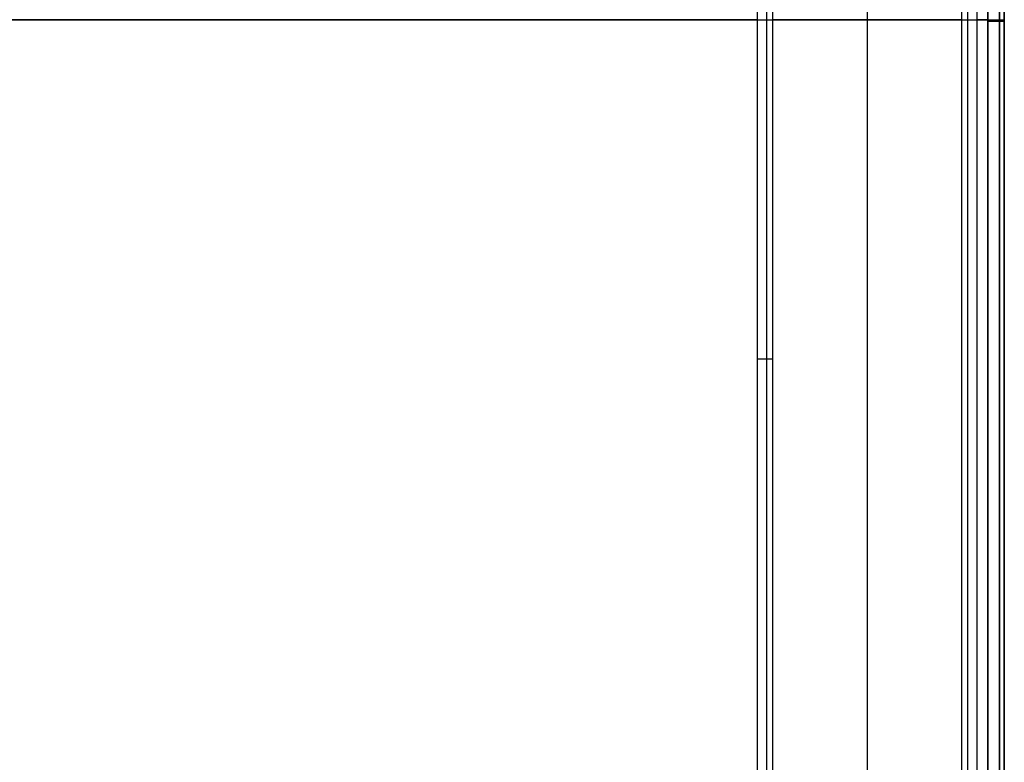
# Model space of a CAD drawing. Header units: millimetres. Extents: x -299 to -179, y 76 to 121.
# Tile 48 of 69: x -194 to -179, y 87 to 98. Entities that reach past the tile are written whole.
import ezdxf

# ---------------------------------------------------------------- set-up
doc = ezdxf.new("R2010")
doc.units = ezdxf.units.MM
doc.header["$MEASUREMENT"] = 0
doc.layers.add('Predefinito', color=7, linetype='Continuous', true_color=0x000000)

msp = doc.modelspace()

# ---------------------------------------------------------------- linework, layer by layer
at = {"layer": 'Predefinito'}
for p, q in [((-179.541, 120.835, -14), (-179.541, 75.835, -14)), ((-179.541, 75.835), (-179.541, 120.835)), ((-179.364, 75.835, -0.073), (-179.364, 120.835, -0.073)), ((-179.364, 120.835, -13.927), (-179.364, 75.835, -13.927)), ((-179.291, 75.835, -0.25), (-179.291, 120.835, -0.25)), ((-179.291, 120.835, -13.75), (-179.291, 75.835, -13.75)), ((-179.291, 120.835, -7), (-179.291, 75.835, -7)), ((-179.948, 120.191, -0.172), (-179.948, 76.479, -0.172)), ((-179.857, 120.191, -0.047), (-179.857, 76.479, -0.047)), ((-179.711, 120.191), (-179.711, 76.479)), ((-181.391, 107.469, -4.539), (-181.391, 77.922, -4.539)), ((-183.072, 79.366, -9.079), (-183.072, 106.911, -9.079)), ((-182.925, 79.366, -9.031), (-182.925, 106.911, -9.031)), ((-182.835, 79.366, -8.907), (-182.835, 106.911, -8.907)), ((-299.041, 98.335, -14), (-179.541, 98.335, -14)), ((-183.072, 98.335, -9.079), (-225.44, 98.335, -9.079)), ((-179.948, 98.335, -0.172), (-182.835, 98.335, -8.907)), ((-179.541, 98.335), (-179.711, 98.335)), ((-179.541, 98.335, -14), (-179.533, 98.335, -14)), ((-179.541, 98.31), (-179.533, 98.31, 0)), ((-179.533, 98.335, -14), (-179.524, 98.335, -13.999)), ((-179.533, 98.31, 0), (-179.524, 98.31, -0.001)), ((-179.524, 98.335, -13.999), (-179.516, 98.335, -13.999)), ((-179.524, 98.31, -0.001), (-179.516, 98.31, -0.001)), ((-179.516, 98.335, -13.999), (-179.507, 98.335, -13.998)), ((-179.516, 98.31, -0.001), (-179.507, 98.31, -0.002)), ((-179.507, 98.335, -13.998), (-179.499, 98.335, -13.996)), ((-179.507, 98.31, -0.002), (-179.499, 98.31, -0.004)), ((-179.499, 98.335, -13.996), (-179.49, 98.335, -13.995)), ((-179.499, 98.31, -0.004), (-179.49, 98.31, -0.005)), ((-179.49, 98.335, -13.995), (-179.482, 98.335, -13.993)), ((-179.49, 98.31, -0.005), (-179.482, 98.31, -0.007)), ((-179.482, 98.335, -13.993), (-179.474, 98.335, -13.991)), ((-179.482, 98.31, -0.007), (-179.474, 98.31, -0.009)), ((-179.474, 98.335, -13.991), (-179.466, 98.335, -13.988)), ((-179.474, 98.31, -0.009), (-179.466, 98.31, -0.012)), ((-179.466, 98.335, -13.988), (-179.457, 98.335, -13.986)), ((-179.466, 98.31, -0.012), (-179.457, 98.31, -0.014)), ((-179.457, 98.335, -13.986), (-179.45, 98.335, -13.983)), ((-179.457, 98.31, -0.014), (-179.45, 98.31, -0.017)), ((-179.45, 98.335, -13.983), (-179.442, 98.335, -13.979)), ((-179.45, 98.31, -0.017), (-179.442, 98.31, -0.021)), ((-179.442, 98.335, -13.979), (-179.434, 98.335, -13.976)), ((-179.442, 98.31, -0.021), (-179.434, 98.31, -0.024)), ((-179.434, 98.335, -13.976), (-179.426, 98.335, -13.972)), ((-179.434, 98.31, -0.024), (-179.426, 98.31, -0.028)), ((-179.426, 98.335, -13.972), (-179.419, 98.335, -13.968)), ((-179.426, 98.31, -0.028), (-179.419, 98.31, -0.032)), ((-179.419, 98.335, -13.968), (-179.411, 98.335, -13.964)), ((-179.419, 98.31, -0.032), (-179.411, 98.31, -0.036)), ((-179.411, 98.335, -13.964), (-179.404, 98.335, -13.959)), ((-179.411, 98.31, -0.036), (-179.404, 98.31, -0.041)), ((-179.404, 98.335, -13.959), (-179.397, 98.335, -13.954)), ((-179.404, 98.31, -0.041), (-179.397, 98.31, -0.046)), ((-179.397, 98.335, -13.954), (-179.39, 98.335, -13.949)), ((-179.397, 98.31, -0.046), (-179.39, 98.31, -0.051)), ((-179.39, 98.335, -13.949), (-179.383, 98.335, -13.944)), ((-179.39, 98.31, -0.051), (-179.383, 98.31, -0.056)), ((-179.383, 98.335, -13.944), (-179.377, 98.335, -13.938)), ((-179.383, 98.31, -0.056), (-179.377, 98.31, -0.062)), ((-179.377, 98.335, -13.938), (-179.371, 98.335, -13.933)), ((-179.377, 98.31, -0.062), (-179.371, 98.31, -0.067)), ((-179.371, 98.335, -13.933), (-179.364, 98.335, -13.927)), ((-179.371, 98.31, -0.067), (-179.364, 98.31, -0.073)), ((-179.364, 98.335, -13.927), (-179.359, 98.335, -13.921)), ((-179.364, 98.31, -0.073), (-179.359, 98.31, -0.079)), ((-179.359, 98.335, -13.921), (-179.353, 98.335, -13.914)), ((-179.359, 98.31, -0.079), (-179.353, 98.31, -0.086)), ((-179.353, 98.335, -13.914), (-179.347, 98.335, -13.908)), ((-179.353, 98.31, -0.086), (-179.347, 98.31, -0.092)), ((-179.347, 98.335, -13.908), (-179.342, 98.335, -13.901)), ((-179.347, 98.31, -0.092), (-179.342, 98.31, -0.099)), ((-179.342, 98.335, -13.901), (-179.337, 98.335, -13.894)), ((-179.342, 98.31, -0.099), (-179.337, 98.31, -0.106)), ((-179.337, 98.335, -13.894), (-179.332, 98.335, -13.887)), ((-179.337, 98.31, -0.106), (-179.332, 98.31, -0.113)), ((-179.332, 98.335, -13.887), (-179.328, 98.335, -13.88)), ((-179.332, 98.31, -0.113), (-179.328, 98.31, -0.12)), ((-179.328, 98.335, -13.88), (-179.323, 98.335, -13.873)), ((-179.328, 98.31, -0.12), (-179.323, 98.31, -0.127)), ((-179.323, 98.335, -13.873), (-179.319, 98.335, -13.865)), ((-179.323, 98.31, -0.127), (-179.319, 98.31, -0.135)), ((-179.319, 98.335, -13.865), (-179.315, 98.335, -13.857)), ((-179.319, 98.31, -0.135), (-179.315, 98.31, -0.143)), ((-179.315, 98.335, -13.857), (-179.312, 98.335, -13.85)), ((-179.315, 98.31, -0.143), (-179.312, 98.31, -0.15)), ((-179.312, 98.335, -13.85), (-179.309, 98.335, -13.842)), ((-179.312, 98.31, -0.15), (-179.309, 98.31, -0.158)), ((-179.309, 98.335, -13.842), (-179.306, 98.335, -13.834)), ((-179.309, 98.31, -0.158), (-179.306, 98.31, -0.166)), ((-179.306, 98.335, -13.834), (-179.303, 98.335, -13.826)), ((-179.306, 98.31, -0.166), (-179.303, 98.31, -0.174)), ((-179.303, 98.335, -13.826), (-179.3, 98.335, -13.817)), ((-179.303, 98.31, -0.174), (-179.3, 98.31, -0.183)), ((-179.3, 98.335, -13.817), (-179.298, 98.335, -13.809)), ((-179.3, 98.31, -0.183), (-179.298, 98.31, -0.191)), ((-179.298, 98.335, -13.809), (-179.296, 98.335, -13.801)), ((-179.298, 98.31, -0.191), (-179.296, 98.31, -0.199)), ((-179.296, 98.335, -13.801), (-179.295, 98.335, -13.792)), ((-179.296, 98.31, -0.199), (-179.295, 98.31, -0.208)), ((-179.295, 98.335, -13.792), (-179.294, 98.335, -13.784)), ((-179.295, 98.31, -0.208), (-179.294, 98.31, -0.216)), ((-179.294, 98.335, -13.784), (-179.293, 98.335, -13.776)), ((-179.294, 98.31, -0.216), (-179.293, 98.31, -0.224)), ((-179.293, 98.335, -13.776), (-179.292, 98.335, -13.767)), ((-179.293, 98.31, -0.224), (-179.292, 98.31, -0.233)), ((-179.292, 98.335, -13.767), (-179.291, 98.335, -13.759)), ((-179.292, 98.31, -0.233), (-179.291, 98.31, -0.241)), ((-179.291, 98.335, -13.759), (-179.291, 98.335, -13.75)), ((-179.291, 98.335, -13.75), (-179.291, 98.335, -0.25)), ((-179.291, 98.31, -0.241), (-179.291, 98.31, -0.25)), ((-183.063, 93.133, -9.079), (-183.072, 93.133, -9.079)), ((-183.055, 93.133, -9.078), (-183.063, 93.133, -9.079)), ((-183.046, 93.133, -9.077), (-183.055, 93.133, -9.078)), ((-183.037, 93.133, -9.076), (-183.046, 93.133, -9.077)), ((-183.029, 93.133, -9.075), (-183.037, 93.133, -9.076)), ((-183.02, 93.133, -9.073), (-183.029, 93.133, -9.075)), ((-183.012, 93.133, -9.071), (-183.02, 93.133, -9.073)), ((-183.003, 93.133, -9.069), (-183.012, 93.133, -9.071)), ((-182.995, 93.133, -9.067), (-183.003, 93.133, -9.069)), ((-182.987, 93.133, -9.064), (-182.995, 93.133, -9.067)), ((-182.979, 93.133, -9.061), (-182.987, 93.133, -9.064)), ((-182.971, 93.133, -9.057), (-182.979, 93.133, -9.061)), ((-182.963, 93.133, -9.054), (-182.971, 93.133, -9.057)), ((-182.955, 93.133, -9.05), (-182.963, 93.133, -9.054)), ((-182.947, 93.133, -9.045), (-182.955, 93.133, -9.05)), ((-182.94, 93.133, -9.041), (-182.947, 93.133, -9.045)), ((-182.933, 93.133, -9.036), (-182.94, 93.133, -9.041)), ((-182.925, 93.133, -9.031), (-182.933, 93.133, -9.036)), ((-182.919, 93.133, -9.026), (-182.925, 93.133, -9.031)), ((-182.912, 93.133, -9.021), (-182.919, 93.133, -9.026)), ((-182.905, 93.133, -9.015), (-182.912, 93.133, -9.021)), ((-182.899, 93.133, -9.009), (-182.905, 93.133, -9.015)), ((-182.893, 93.133, -9.003), (-182.899, 93.133, -9.009)), ((-182.887, 93.133, -8.997), (-182.893, 93.133, -9.003)), ((-182.881, 93.133, -8.99), (-182.887, 93.133, -8.997)), ((-182.875, 93.133, -8.983), (-182.881, 93.133, -8.99)), ((-182.87, 93.133, -8.976), (-182.875, 93.133, -8.983)), ((-182.865, 93.133, -8.969), (-182.87, 93.133, -8.976)), ((-182.86, 93.133, -8.962), (-182.865, 93.133, -8.969)), ((-182.856, 93.133, -8.955), (-182.86, 93.133, -8.962)), ((-182.852, 93.133, -8.947), (-182.856, 93.133, -8.955)), ((-182.848, 93.133, -8.939), (-182.852, 93.133, -8.947)), ((-182.844, 93.133, -8.931), (-182.848, 93.133, -8.939)), ((-182.841, 93.133, -8.923), (-182.844, 93.133, -8.931)), ((-182.837, 93.133, -8.915), (-182.841, 93.133, -8.923)), ((-182.835, 93.133, -8.907), (-182.837, 93.133, -8.915))]:
    msp.add_line(p, q, dxfattribs=at)

doc.saveas('drawing.dxf')
